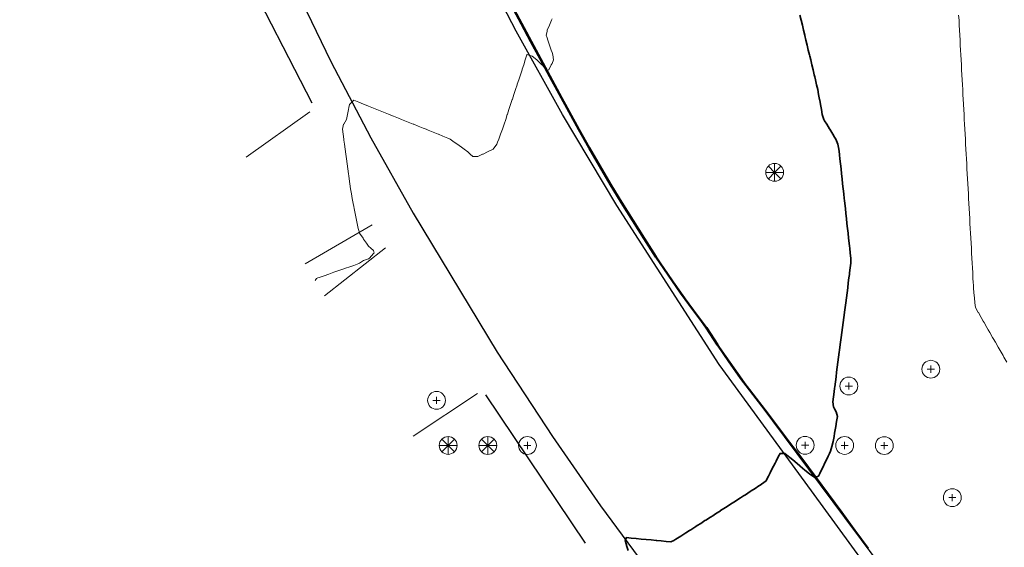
# Model space of a CAD drawing. Header units: metres. Extents: x -6552 to -6384, y 5654608 to 5654799.
# Tile 2 of 68: x -6543 to -6493, y 5654646 to 5654673. Entities that reach past the tile are written whole.
import ezdxf

# ---------------------------------------------------------------- set-up
doc = ezdxf.new("R2010")
doc.units = ezdxf.units.M
doc.header["$LTSCALE"] = 0.5
doc.linetypes.add('PHANTOM', pattern=[22, 12, -2, 2, -2, 2, -2])
for name, color, linetype, lineweight in [('V-PROP-LINE', 7, 'PHANTOM', 50), ('V-ROAD-CURB', 7, 'Continuous', 25), ('V-ROAD-DW', 8, 'Continuous', 18), ('V-ROAD-SW', 8, 'Continuous', 25), ('V-TOPO-MAJR', 34, 'Continuous', 35), ('V-TOPO-MINR', 32, 'Continuous', 13), ('V-VEG-TREE', 94, 'Continuous', 18)]:
    doc.layers.add(name, color=color, linetype=linetype, lineweight=lineweight)

# ---------------------------------------------------------------- blocks, each defined once
blk = doc.blocks.new('VEG-TREE-DECID')
at = {"color": 0, "lineweight": -2}
for p, q in [((-0.6, 0), (0.6, 0)), ((0, -0.6), (0, 0.6))]:
    blk.add_line(p, q, dxfattribs=at)
blk.add_circle((0, 0), 1.5, dxfattribs=at)
blk = doc.blocks.new('VEG-TREE-CONIF')
at = {"color": 0, "lineweight": -2}
for q in [(-1.5, 0), (-1.06, 1.06), (-1.06, -1.06), (0, 1.5), (1.06, 1.06), (1.5, 0), (0, -1.5), (1.06, -1.06)]:
    blk.add_line((0, 0), q, dxfattribs=at)
blk.add_circle((0, 0), 1.5, dxfattribs=at)

msp = doc.modelspace()

# ---------------------------------------------------------------- linework, layer by layer
at = {"layer": 'V-PROP-LINE'}
msp.add_lwpolyline([(-6499.923, 5654645.964), (-6500.595, 5654646.872), (-6501.266, 5654647.78), (-6501.938, 5654648.688), (-6502.609, 5654649.596), (-6503.28, 5654650.504), (-6503.891, 5654651.321), (-6504.511, 5654652.132), (-6505.133, 5654652.943), (-6505.752, 5654653.755), (-6506.362, 5654654.573), (-6506.958, 5654655.401), (-6507.535, 5654656.242), (-6508.087, 5654657.099), (-6508.743, 5654657.984), (-6509.388, 5654658.876), (-6510.019, 5654659.777), (-6510.635, 5654660.688), (-6511.235, 5654661.612), (-6511.805, 5654662.518), (-6512.369, 5654663.428), (-6512.924, 5654664.342), (-6513.47, 5654665.261), (-6514.004, 5654666.187), (-6514.527, 5654667.12), (-6515.014, 5654668.006), (-6515.498, 5654668.894), (-6515.98, 5654669.782), (-6516.46, 5654670.671), (-6516.938, 5654671.562), (-6517.415, 5654672.453), (-6517.911, 5654673.384)], dxfattribs=at)
at = {"layer": 'V-ROAD-CURB'}
for points in [[(-6542.723, 5654719.873), (-6541.749, 5654713.983), (-6540.665, 5654708.941), (-6539.462, 5654703.922), (-6538.352, 5654699.664), (-6537.227, 5654695.777), (-6535.647, 5654690.747), (-6534.09, 5654686.3), (-6532.762, 5654682.879), (-6530.954, 5654678.673), (-6527.032, 5654670.551), (-6525.005, 5654666.696), (-6522.882, 5654662.892), (-6518.645, 5654655.873), (-6515.85, 5654651.621), (-6513.424, 5654648.118), (-6508.77, 5654641.811)], [(-6492.366, 5654635.511), (-6495.978, 5654639.806), (-6498.127, 5654642.491), (-6502.782, 5654648.875), (-6507.438, 5654655.259), (-6512.6, 5654663.276), (-6515.343, 5654667.874), (-6517.687, 5654672.076), (-6519.939, 5654676.425), (-6521.962, 5654680.697), (-6523.931, 5654685.273), (-6525.251, 5654688.584), (-6526.492, 5654691.969), (-6528.2, 5654697.129), (-6529.68, 5654702.226), (-6530.776, 5654706.438), (-6532.072, 5654712.095), (-6533.244, 5654718.24)], [(-6514.325, 5654666.762), (-6512.291, 5654663.291), (-6510.195, 5654660.039)]]:
    msp.add_lwpolyline(points, dxfattribs=at)
at = {"layer": 'V-ROAD-DW'}
for points in [[(-6531.299, 5654665.716), (-6528.085, 5654668.008)], [(-6524.949, 5654662.311), (-6528.326, 5654660.329)], [(-6527.357, 5654658.714), (-6524.276, 5654661.142)], [(-6519.631, 5654653.8), (-6522.871, 5654651.634)]]:
    msp.add_lwpolyline(points, dxfattribs=at)
at = {"layer": 'V-ROAD-SW'}
for points in [[(-6534.139, 5654727.664), (-6533.646, 5654723.329), (-6533.112, 5654719.724), (-6531.577, 5654711.554), (-6530.604, 5654707.415), (-6529.162, 5654701.793), (-6527.262, 5654695.295), (-6525.29, 5654689.659), (-6524.308, 5654687.085), (-6521.8, 5654681.097), (-6519.483, 5654676.376), (-6516.912, 5654671.564), (-6514.32, 5654666.763)], [(-6527.98, 5654668.44), (-6531.494, 5654675.28), (-6534.72, 5654683.163)], [(-6510.195, 5654660.043), (-6505.978, 5654654.058), (-6501.119, 5654647.532), (-6496.249, 5654641.008), (-6494.667, 5654638.938), (-6493.19, 5654637.208)], [(-6514.192, 5654646.247), (-6519.211, 5654653.717)]]:
    msp.add_lwpolyline(points, dxfattribs=at)
at = {"layer": 'V-TOPO-MAJR'}
msp.add_lwpolyline([(-6503.37, 5654672.875), (-6503.31, 5654672.625), (-6503.25, 5654672.375), (-6503.19, 5654672.125), (-6503.13, 5654671.875), (-6503.125, 5654671.853), (-6503.07, 5654671.625), (-6503.009, 5654671.375), (-6502.949, 5654671.125), (-6502.888, 5654670.875), (-6502.875, 5654670.821), (-6502.828, 5654670.625), (-6502.768, 5654670.375), (-6502.708, 5654670.125), (-6502.648, 5654669.875), (-6502.625, 5654669.777), (-6502.589, 5654669.625), (-6502.529, 5654669.375), (-6502.475, 5654669.125), (-6502.428, 5654668.875), (-6502.381, 5654668.625), (-6502.375, 5654668.596), (-6502.334, 5654668.375), (-6502.289, 5654668.125), (-6502.242, 5654667.875), (-6502.165, 5654667.625), (-6502.125, 5654667.558), (-6502.016, 5654667.375), (-6501.875, 5654667.139), (-6501.866, 5654667.125), (-6501.717, 5654666.875), (-6501.625, 5654666.724), (-6501.565, 5654666.625), (-6501.465, 5654666.375), (-6501.412, 5654666.125), (-6501.379, 5654665.875), (-6501.375, 5654665.833), (-6501.353, 5654665.625), (-6501.325, 5654665.375), (-6501.298, 5654665.125), (-6501.271, 5654664.875), (-6501.244, 5654664.625), (-6501.217, 5654664.375), (-6501.189, 5654664.125), (-6501.163, 5654663.875), (-6501.135, 5654663.625), (-6501.125, 5654663.528), (-6501.109, 5654663.375), (-6501.081, 5654663.125), (-6501.054, 5654662.875), (-6501.027, 5654662.625), (-6500.999, 5654662.375), (-6500.972, 5654662.125), (-6500.945, 5654661.875), (-6500.919, 5654661.625), (-6500.891, 5654661.375), (-6500.875, 5654661.23), (-6500.863, 5654661.125), (-6500.837, 5654660.875), (-6500.809, 5654660.625), (-6500.8, 5654660.375), (-6500.832, 5654660.125), (-6500.865, 5654659.875), (-6500.875, 5654659.8), (-6500.897, 5654659.625), (-6500.931, 5654659.375), (-6500.963, 5654659.125), (-6500.996, 5654658.875), (-6501.029, 5654658.625), (-6501.061, 5654658.375), (-6501.095, 5654658.125), (-6501.125, 5654657.888), (-6501.127, 5654657.875), (-6501.16, 5654657.625), (-6501.192, 5654657.375), (-6501.225, 5654657.125), (-6501.257, 5654656.875), (-6501.291, 5654656.625), (-6501.322, 5654656.375), (-6501.356, 5654656.125), (-6501.375, 5654655.982), (-6501.389, 5654655.875), (-6501.421, 5654655.625), (-6501.455, 5654655.375), (-6501.486, 5654655.125), (-6501.52, 5654654.875), (-6501.552, 5654654.625), (-6501.585, 5654654.375), (-6501.617, 5654654.125), (-6501.625, 5654654.065), (-6501.65, 5654653.875), (-6501.682, 5654653.625), (-6501.716, 5654653.375), (-6501.683, 5654653.125), (-6501.625, 5654653.023), (-6501.539, 5654652.875), (-6501.478, 5654652.625), (-6501.522, 5654652.375), (-6501.566, 5654652.125), (-6501.609, 5654651.875), (-6501.625, 5654651.786), (-6501.653, 5654651.625), (-6501.702, 5654651.375), (-6501.761, 5654651.125), (-6501.834, 5654650.875), (-6501.875, 5654650.756), (-6501.94, 5654650.625), (-6502.065, 5654650.375), (-6502.125, 5654650.256), (-6502.19, 5654650.125), (-6502.315, 5654649.875), (-6502.375, 5654649.756), (-6502.44, 5654649.625), (-6502.625, 5654649.553), (-6502.716, 5654649.625), (-6502.875, 5654649.721), (-6503.058, 5654649.875), (-6503.125, 5654649.931), (-6503.354, 5654650.125), (-6503.375, 5654650.143), (-6503.625, 5654650.353), (-6503.65, 5654650.375), (-6503.875, 5654650.569), (-6503.971, 5654650.625), (-6504.125, 5654650.756), (-6504.375, 5654650.768), (-6504.446, 5654650.625), (-6504.577, 5654650.375), (-6504.625, 5654650.28), (-6504.702, 5654650.125), (-6504.833, 5654649.875), (-6504.875, 5654649.792), (-6504.958, 5654649.625), (-6505.089, 5654649.375), (-6505.125, 5654649.346), (-6505.375, 5654649.166), (-6505.438, 5654649.125), (-6505.625, 5654649.004), (-6505.826, 5654648.875), (-6505.875, 5654648.844), (-6506.125, 5654648.683), (-6506.215, 5654648.625), (-6506.375, 5654648.522), (-6506.604, 5654648.375), (-6506.625, 5654648.362), (-6506.875, 5654648.201), (-6506.993, 5654648.125), (-6507.125, 5654648.04), (-6507.375, 5654647.88), (-6507.382, 5654647.875), (-6507.625, 5654647.719), (-6507.771, 5654647.625), (-6507.875, 5654647.558), (-6508.125, 5654647.398), (-6508.16, 5654647.375), (-6508.375, 5654647.237), (-6508.549, 5654647.125), (-6508.625, 5654647.076), (-6508.875, 5654646.915), (-6508.938, 5654646.875), (-6509.125, 5654646.754), (-6509.326, 5654646.625), (-6509.375, 5654646.593), (-6509.625, 5654646.433), (-6509.73, 5654646.375), (-6509.875, 5654646.307), (-6510.125, 5654646.33), (-6510.375, 5654646.356), (-6510.583, 5654646.375), (-6510.625, 5654646.379), (-6510.875, 5654646.402), (-6511.125, 5654646.425), (-6511.375, 5654646.448), (-6511.625, 5654646.473), (-6511.875, 5654646.498), (-6512.125, 5654646.521), (-6512.191, 5654646.375), (-6512.125, 5654646.154), (-6512.113, 5654646.125), (-6512.031, 5654645.875)], dxfattribs=at)
at = {"layer": 'V-TOPO-MINR'}
for points in [[(-6495.372, 5654672.875), (-6495.349, 5654672.625), (-6495.337, 5654672.375), (-6495.324, 5654672.125), (-6495.31, 5654671.875), (-6495.296, 5654671.625), (-6495.284, 5654671.375), (-6495.27, 5654671.125), (-6495.256, 5654670.875), (-6495.244, 5654670.625), (-6495.23, 5654670.375), (-6495.216, 5654670.125), (-6495.204, 5654669.875), (-6495.19, 5654669.625), (-6495.176, 5654669.375), (-6495.163, 5654669.125), (-6495.149, 5654668.875), (-6495.136, 5654668.625), (-6495.125, 5654668.406), (-6495.123, 5654668.375), (-6495.109, 5654668.125), (-6495.096, 5654667.875), (-6495.083, 5654667.625), (-6495.069, 5654667.375), (-6495.056, 5654667.125), (-6495.042, 5654666.875), (-6495.029, 5654666.625), (-6495.014, 5654666.375), (-6495.001, 5654666.125), (-6494.987, 5654665.875), (-6494.973, 5654665.625), (-6494.96, 5654665.375), (-6494.946, 5654665.125), (-6494.933, 5654664.875), (-6494.918, 5654664.625), (-6494.905, 5654664.375), (-6494.891, 5654664.125), (-6494.877, 5654663.875), (-6494.875, 5654663.844), (-6494.864, 5654663.625), (-6494.849, 5654663.375), (-6494.837, 5654663.125), (-6494.822, 5654662.875), (-6494.809, 5654662.625), (-6494.795, 5654662.375), (-6494.781, 5654662.125), (-6494.768, 5654661.875), (-6494.754, 5654661.625), (-6494.74, 5654661.375), (-6494.726, 5654661.125), (-6494.713, 5654660.875), (-6494.699, 5654660.625), (-6494.686, 5654660.375), (-6494.671, 5654660.125), (-6494.659, 5654659.875), (-6494.644, 5654659.625), (-6494.63, 5654659.375), (-6494.625, 5654659.281), (-6494.614, 5654659.125), (-6494.594, 5654658.875), (-6494.575, 5654658.625), (-6494.553, 5654658.375), (-6494.515, 5654658.125), (-6494.375, 5654657.879), (-6494.373, 5654657.875), (-6494.228, 5654657.625), (-6494.125, 5654657.444), (-6494.086, 5654657.375), (-6493.941, 5654657.125), (-6493.875, 5654657.009), (-6493.799, 5654656.875), (-6493.654, 5654656.625), (-6493.625, 5654656.573), (-6493.512, 5654656.375), (-6493.375, 5654656.138), (-6493.368, 5654656.125), (-6493.225, 5654655.875), (-6493.125, 5654655.701), (-6493.081, 5654655.625), (-6492.937, 5654655.375)], [(-6515.875, 5654672.694), (-6515.904, 5654672.625), (-6516.008, 5654672.375), (-6516.114, 5654672.125), (-6516.125, 5654672.058), (-6516.164, 5654671.875), (-6516.125, 5654671.744), (-6516.085, 5654671.625), (-6516, 5654671.375), (-6515.915, 5654671.125), (-6515.875, 5654671.006), (-6515.831, 5654670.875), (-6515.805, 5654670.625), (-6515.875, 5654670.449), (-6515.912, 5654670.375), (-6516.029, 5654670.125), (-6516.125, 5654670.088), (-6516.161, 5654670.125), (-6516.375, 5654670.369), (-6516.382, 5654670.375), (-6516.625, 5654670.605), (-6516.648, 5654670.625), (-6516.875, 5654670.822), (-6517.097, 5654670.875), (-6517.125, 5654670.893), (-6517.137, 5654670.875), (-6517.222, 5654670.625), (-6517.305, 5654670.375), (-6517.375, 5654670.161), (-6517.387, 5654670.125), (-6517.468, 5654669.875), (-6517.551, 5654669.625), (-6517.625, 5654669.408), (-6517.636, 5654669.375), (-6517.718, 5654669.125), (-6517.799, 5654668.875), (-6517.875, 5654668.643), (-6517.881, 5654668.625), (-6517.962, 5654668.375), (-6518.045, 5654668.125), (-6518.125, 5654667.892), (-6518.131, 5654667.875), (-6518.212, 5654667.625), (-6518.294, 5654667.375), (-6518.375, 5654667.125), (-6518.375, 5654667.125), (-6518.466, 5654666.875), (-6518.564, 5654666.625), (-6518.625, 5654666.472), (-6518.664, 5654666.375), (-6518.839, 5654666.125), (-6518.875, 5654666.107), (-6519.125, 5654665.986), (-6519.356, 5654665.875), (-6519.375, 5654665.866), (-6519.625, 5654665.743), (-6519.875, 5654665.757), (-6520.005, 5654665.875), (-6520.125, 5654665.983), (-6520.306, 5654666.125), (-6520.375, 5654666.175), (-6520.625, 5654666.353), (-6520.656, 5654666.375), (-6520.875, 5654666.531), (-6521.006, 5654666.625), (-6521.125, 5654666.675), (-6521.375, 5654666.779), (-6521.6, 5654666.875), (-6521.625, 5654666.885), (-6521.875, 5654666.986), (-6522.125, 5654667.087), (-6522.221, 5654667.125), (-6522.375, 5654667.186), (-6522.625, 5654667.287), (-6522.844, 5654667.375), (-6522.875, 5654667.388), (-6523.125, 5654667.489), (-6523.375, 5654667.59), (-6523.462, 5654667.625), (-6523.625, 5654667.691), (-6523.875, 5654667.792), (-6524.081, 5654667.875), (-6524.125, 5654667.893), (-6524.375, 5654667.992), (-6524.625, 5654668.092), (-6524.706, 5654668.125), (-6524.875, 5654668.193), (-6525.125, 5654668.294), (-6525.325, 5654668.375), (-6525.375, 5654668.395), (-6525.625, 5654668.496), (-6525.875, 5654668.597), (-6526.093, 5654668.375), (-6526.125, 5654668.227), (-6526.146, 5654668.125), (-6526.194, 5654667.875), (-6526.243, 5654667.625), (-6526.375, 5654667.391), (-6526.39, 5654667.375), (-6526.449, 5654667.125), (-6526.416, 5654666.875), (-6526.382, 5654666.625), (-6526.375, 5654666.578), (-6526.346, 5654666.375), (-6526.312, 5654666.125), (-6526.276, 5654665.875), (-6526.242, 5654665.625), (-6526.207, 5654665.375), (-6526.172, 5654665.125), (-6526.139, 5654664.875), (-6526.125, 5654664.781), (-6526.102, 5654664.625), (-6526.069, 5654664.375), (-6526.033, 5654664.125), (-6525.996, 5654663.875), (-6525.954, 5654663.625), (-6525.905, 5654663.375), (-6525.875, 5654663.231), (-6525.853, 5654663.125), (-6525.803, 5654662.875), (-6525.752, 5654662.625), (-6525.701, 5654662.375), (-6525.651, 5654662.125), (-6525.625, 5654662.023), (-6525.577, 5654661.875), (-6525.403, 5654661.625), (-6525.375, 5654661.585), (-6525.229, 5654661.375), (-6525.125, 5654661.226), (-6525.014, 5654661.125), (-6524.875, 5654661.007), (-6524.848, 5654660.875), (-6524.875, 5654660.857), (-6525.086, 5654660.625), (-6525.125, 5654660.593), (-6525.375, 5654660.501), (-6525.577, 5654660.375), (-6525.625, 5654660.352), (-6525.875, 5654660.249), (-6526.125, 5654660.163), (-6526.237, 5654660.125), (-6526.375, 5654660.078), (-6526.625, 5654659.992), (-6526.875, 5654659.906), (-6526.965, 5654659.875), (-6527.125, 5654659.82), (-6527.375, 5654659.734), (-6527.625, 5654659.648), (-6527.692, 5654659.625), (-6527.75, 5654659.6), (-6527.819, 5654659.5)]]:
    msp.add_lwpolyline(points, dxfattribs=at)

# ---------------------------------------------------------------- block references
at = {"layer": 'V-VEG-TREE', "xscale": 0.3, "yscale": 0.3}
for name, p in [('VEG-TREE-CONIF', (-6504.647, 5654664.95)), ('VEG-TREE-DECID', (-6496.77, 5654655.017)), ('VEG-TREE-DECID', (-6500.908, 5654654.169)), ('VEG-TREE-DECID', (-6521.698, 5654653.445)), ('VEG-TREE-CONIF', (-6521.112, 5654651.172)), ('VEG-TREE-CONIF', (-6519.115, 5654651.17)), ('VEG-TREE-DECID', (-6517.116, 5654651.169)), ('VEG-TREE-DECID', (-6503.11, 5654651.178)), ('VEG-TREE-DECID', (-6501.117, 5654651.171)), ('VEG-TREE-DECID', (-6499.117, 5654651.163)), ('VEG-TREE-DECID', (-6495.687, 5654648.538))]:
    msp.add_blockref(name, p, dxfattribs=at)

doc.saveas('drawing.dxf')
